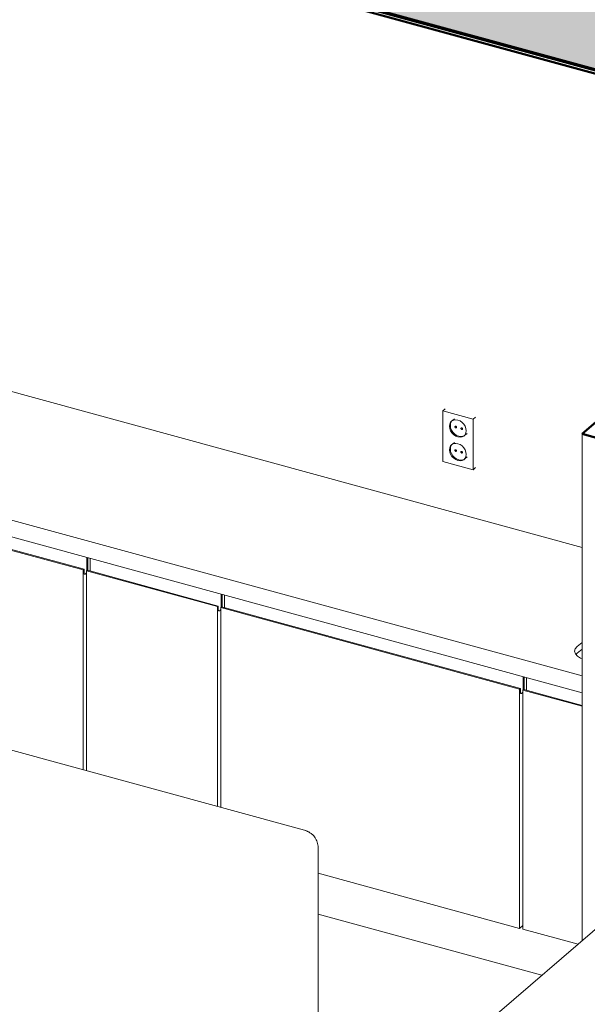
# Model space of a CAD drawing. Header units: millimetres. Extents: x 87779 to 155382, y -9103 to 37066.
# Tile 24 of 128: x 110672 to 112145, y 18254 to 20811. Entities that reach past the tile are written whole.
import ezdxf

# ---------------------------------------------------------------- set-up
doc = ezdxf.new("R2010")
doc.units = ezdxf.units.MM
for name, color, linetype, lineweight in [('0-2', 210, 'Continuous', 5), ('A21-----2', 130, 'Continuous', 70), ('A22-----5', 1, 'Continuous', 50), ('A29-----5', 135, 'Continuous', 9), ('A59----', 1, 'Continuous', 5), ('A69----', 1, 'Continuous', 5), ('A99-----4', 1, 'Continuous', 13), ('Food Service Equipment-1', 10, 'Continuous', 5)]:
    doc.layers.add(name, color=color, linetype=linetype, lineweight=lineweight)

# ---------------------------------------------------------------- blocks, each defined once
blk = doc.blocks.new('HSR-D_ABT_ARCH_Interieur_rvt-2-Werkcafe Pantry Axo')
at = {"layer": 'A29-----5'}
h = blk.add_hatch(dxfattribs=at)
h.set_pattern_fill('FP_5', color=256, style=0, pattern_type=2)
h.set_pattern_definition([(25.868, (-98102.49, 16311.64), (-114.905, 55.7134), []), (154.132, (-98102.49, 16311.64), (-114.905, -55.7134), []), (13.877, (-98102.489, 16311.644), (49.117564, 19.20893), [2, -95.24, 2, -52.884, -11.931]), (13.877, (-98102.489, 16311.644), (49.117564, 19.20893), [-152.125, 2, -9.931]), (37.81, (-98102.489, 16311.644), (21.697513, 28.731862), [1.462, -69.168, 1.462, -70.04, -8.72]), (37.81, (-98102.489, 16311.644), (21.697513, 28.731862), [-142.131, 1.462, -7.258]), (71.91, (-98102.489, 16311.644), (-3.179345, 30.55874), [1.098, -51.298, 1.098, -28.571, -6.55]), (71.91, (-98102.489, 16311.644), (-3.179345, 30.55874), [-82.065, 1.098, -5.452])])
h.paths.add_polyline_path([(-97053.9, 20459.2), (-96906.6, 20586), (-103548.5, 22401.9), (-103695.8, 22275.2), (-97062.4, 20461.6)])
at = {"layer": 'A21-----2'}
blk.add_line((-103695.8, 22275.2), (-97053.9, 20459.2), dxfattribs=at)
blk = doc.blocks.new('712 Werkcafe Derden - 712 Werkcafe Derden-18395349-Werkcafe Pantry Axo')
at = {"layer": 'Food Service Equipment-1'}
for p, q in [((-97896.2, 19440.5), (-103682.5, 21022.5)), ((-103977.2, 20769.1), (-97896.2, 19106.5)), ((-97896.2, 19062.8), (-103977.2, 20725.3)), ((-99530.4, 19474.6), (-99190.7, 19381.7)), ((-99528.4, 19476.3), (-99188.7, 19383.4)), ((-99181.3, 19414.1), (-99181.3, 19381)), ((-99178.9, 19380.9), (-99178.9, 19413.5)), ((-99172.6, 19379), (-99172.6, 19411.8)), ((-99188.7, 19383.4), (-99190.7, 19381.7)), ((-99190.7, 19381.7), (-99190.7, 18862.9)), ((-99188.7, 19374.7), (-99188.7, 19383.4)), ((-99182, 19379.3), (-99180, 19381)), ((-99182, 18860.5), (-99182, 19379.3)), ((-99182, 19379.3), (-98842.2, 19286.5)), ((-99181.3, 19381), (-99181.4, 19379.8)), ((-99180, 19381), (-98840.3, 19288.1)), ((-98832.9, 19318.9), (-98832.9, 19285.7)), ((-98830.5, 19286), (-98830.5, 19318.2)), ((-98824.2, 19283.7), (-98824.2, 19316.5)), ((-98840.3, 19288.1), (-98842.2, 19286.5)), ((-98842.2, 19286.5), (-98842.2, 18767.5)), ((-98840.3, 19279.4), (-98840.3, 19288.1)), ((-98833.5, 19284.1), (-98831.6, 19285.8)), ((-98833.5, 18765.1), (-98833.5, 19284.1)), ((-98833.5, 19284.1), (-98058.3, 19072.1)), ((-98832.9, 19285.7), (-98833, 19284.5)), ((-98831.6, 19285.8), (-98056.3, 19073.8)), ((-97908.9, 19182.8), (-97896.2, 19193.8)), ((-97908.9, 19165.4), (-97896.2, 19176.3)), ((-97912.1, 19162), (-97908.9, 19165.4)), ((-98048.9, 19104.5), (-98048.9, 19071.4)), ((-98046.5, 19071.1), (-98046.5, 19103.9)), ((-98040.2, 19069.4), (-98040.2, 19102.2)), ((-98056.3, 19073.8), (-98058.3, 19072.1)), ((-98056.3, 19065.1), (-98056.3, 19073.8)), ((-98058.3, 19072.1), (-98058.3, 18451.2)), ((-98049.6, 19069.7), (-98047.6, 19071.4)), ((-98049.6, 18448.8), (-98049.6, 19069.7)), ((-98049.6, 19069.7), (-97896.2, 19027.8)), ((-98048.9, 19071.4), (-98049, 19070.2)), ((-98047.6, 19071.4), (-97896.2, 19030)), ((-98058.3, 18451.2), (-98581.1, 18594.1)), ((-98000.4, 18329.2), (-98581.1, 18488)), ((-98058.3, 18451.2), (-98049.6, 18458.6)), ((-97906.7, 18409.7), (-98049.6, 18448.8))]:
    blk.add_line(p, q, dxfattribs=at)
for points in [[(-99181.9, 19376.8, 0), (-99182.4, 19375.4, 0), (-99183.2, 19373.7, 0), (-99184.1, 19372.3, 0), (-99185, 19371.3, 0), (-99186, 19370.7, 0), (-99186.9, 19370.6, 0), (-99187.6, 19370.9, 0), (-99188.2, 19371.8, 0), (-99188.6, 19373.1, 0), (-99188.7, 19374.7, 0)], [(-98833.5, 19281.7, 0), (-98834, 19280.2, 0), (-98834.8, 19278.5, 0), (-98835.6, 19277.1, 0), (-98836.6, 19276, 0), (-98837.6, 19275.4, 0), (-98838.4, 19275.3, 0), (-98839.2, 19275.7, 0), (-98839.8, 19276.5, 0), (-98840.2, 19277.8, 0), (-98840.3, 19279.4, 0)], [(-97915.5, 19170.7, 0), (-97913.9, 19176.8, 0), (-97908.9, 19182.8, 0)], [(-97896.5, 19151.5, 0), (-97900.2, 19153.1, 0), (-97908.4, 19158.2, 0), (-97913.6, 19164.1, 0), (-97915.5, 19170.5, 0)], [(-98049.6, 19067.2, 0), (-98050, 19065.8, 0), (-98050.8, 19064.1, 0), (-98051.7, 19062.7, 0), (-98052.6, 19061.7, 0), (-98053.6, 19061.1, 0), (-98054.5, 19061, 0), (-98055.2, 19061.4, 0), (-98055.8, 19062.2, 0), (-98056.2, 19063.5, 0), (-98056.3, 19065.1, 0)]]:
    blk.add_polyline3d(points, dxfattribs=at)
blk = doc.blocks.new('Undermounted Sink 24x18x12 - 24_ x 18_ x 12d_-15266988-Werkcafe Pantry Axo')
at = {"layer": 'A59----'}
for p, q in [((-97908.9, 19165.4), (-97896.2, 19176.3)), ((-97912.4, 19161.7), (-97908.9, 19165.4))]:
    blk.add_line(p, q, dxfattribs=at)
blk = doc.blocks.new('Electrical wall socket - Wall socket_Double WCD-17077541-Werkcafe Pantry Axo')
at = {"layer": 'A69----'}
for p, q in [((-98251.4, 19800), (-98257.6, 19794.7)), ((-98179.2, 19773.3), (-98257.6, 19794.7)), ((-98257.6, 19794.7), (-98257.6, 19663.5)), ((-98227.3, 19774.3), (-98232.6, 19769.8)), ((-98173, 19778.6), (-98179.2, 19773.3)), ((-98179.2, 19642.1), (-98179.2, 19773.3)), ((-98227.3, 19713.1), (-98232.6, 19708.6)), ((-98200, 19731.9), (-98194.7, 19736.4)), ((-98257.6, 19663.5), (-98179.2, 19642.1)), ((-98200, 19670.7), (-98194.7, 19675.2)), ((-98179.2, 19642.1), (-98173, 19647.4))]:
    blk.add_line(p, q, dxfattribs=at)
for points in [[(-98240.2, 19754.9, 0), (-98239.4, 19760.4, 0), (-98237.3, 19765.1, 0), (-98233.8, 19768.7, 0), (-98229.3, 19770.9, 0), (-98224, 19771.7, 0), (-98218.4, 19770.9, 0), (-98212.8, 19768.6, 0), (-98207.5, 19765, 0), (-98203, 19760.2, 0), (-98199.5, 19754.8, 0), (-98197.4, 19748.9, 0), (-98196.6, 19743, 0)], [(-98235.1, 19766.9, 0), (-98237.3, 19762.2, 0), (-98238, 19756.8, 0)], [(-98196.6, 19743, 0), (-98197.4, 19737.6, 0), (-98199.5, 19732.9, 0), (-98203, 19729.3, 0), (-98207.5, 19727.1, 0), (-98212.8, 19726.3, 0), (-98218.4, 19727.1, 0), (-98224, 19729.4, 0), (-98229.3, 19733, 0), (-98233.8, 19737.7, 0), (-98237.3, 19743.2, 0), (-98239.4, 19749.1, 0), (-98240.2, 19754.9, 0)], [(-98238, 19756.8, 0), (-98237.3, 19750.9, 0), (-98235.1, 19745.1, 0), (-98231.7, 19739.6, 0), (-98227.1, 19734.9, 0), (-98221.9, 19731.3, 0), (-98216.3, 19729, 0), (-98210.6, 19728.2, 0), (-98205.4, 19728.9, 0), (-98201.5, 19730.7, 0)], [(-98226.1, 19753.5, 0), (-98226.1, 19754.1, 0), (-98225.8, 19754.5, 0), (-98225.5, 19754.9, 0), (-98225.1, 19755.1, 0), (-98224.6, 19755.1, 0), (-98224, 19755.1, 0), (-98223.5, 19754.8, 0), (-98223, 19754.5, 0), (-98222.6, 19754, 0), (-98222.2, 19753.5, 0), (-98222, 19753, 0), (-98221.9, 19752.4, 0)], [(-98221.9, 19752.4, 0), (-98222, 19751.9, 0), (-98222.2, 19751.4, 0), (-98222.6, 19751.1, 0), (-98223, 19750.9, 0), (-98223.5, 19750.8, 0), (-98224, 19750.9, 0), (-98224.6, 19751.1, 0), (-98225.1, 19751.4, 0), (-98225.5, 19751.9, 0), (-98225.8, 19752.4, 0), (-98226.1, 19753, 0), (-98226.1, 19753.5, 0)], [(-98210.6, 19749.3, 0), (-98210.5, 19749.8, 0), (-98210.3, 19750.3, 0), (-98210, 19750.6, 0), (-98209.5, 19750.8, 0), (-98209, 19750.9, 0), (-98208.5, 19750.8, 0), (-98207.9, 19750.6, 0), (-98207.4, 19750.2, 0), (-98207, 19749.8, 0), (-98206.7, 19749.3, 0), (-98206.5, 19748.7, 0), (-98206.4, 19748.1, 0)], [(-98206.4, 19748.1, 0), (-98206.5, 19747.6, 0), (-98206.7, 19747.2, 0), (-98207, 19746.8, 0), (-98207.4, 19746.6, 0), (-98207.9, 19746.5, 0), (-98208.5, 19746.6, 0), (-98209, 19746.8, 0), (-98209.5, 19747.2, 0), (-98210, 19747.6, 0), (-98210.3, 19748.2, 0), (-98210.5, 19748.7, 0), (-98210.6, 19749.3, 0)], [(-98240.2, 19693.7, 0), (-98239.4, 19699.2, 0), (-98237.3, 19703.9, 0), (-98233.8, 19707.4, 0), (-98229.3, 19709.7, 0), (-98224, 19710.4, 0), (-98218.4, 19709.6, 0), (-98212.8, 19707.4, 0), (-98207.5, 19703.7, 0), (-98203, 19699, 0), (-98199.5, 19693.5, 0), (-98197.4, 19687.7, 0), (-98196.6, 19681.8, 0)], [(-98196.6, 19681.8, 0), (-98197.4, 19676.4, 0), (-98199.5, 19671.7, 0), (-98203, 19668.1, 0), (-98207.5, 19665.9, 0), (-98212.8, 19665.1, 0), (-98218.4, 19665.9, 0), (-98224, 19668.2, 0), (-98229.3, 19671.8, 0), (-98233.8, 19676.5, 0), (-98237.3, 19682, 0), (-98239.4, 19687.9, 0), (-98240.2, 19693.7, 0)], [(-98235.1, 19705.7, 0), (-98237.3, 19701, 0), (-98238, 19695.6, 0)], [(-98238, 19695.6, 0), (-98237.3, 19689.7, 0), (-98235.1, 19683.8, 0), (-98231.7, 19678.4, 0), (-98227.1, 19673.7, 0), (-98221.9, 19670, 0), (-98216.3, 19667.7, 0), (-98210.6, 19667, 0), (-98205.4, 19667.7, 0), (-98201.5, 19669.5, 0)], [(-98226.1, 19692.3, 0), (-98226.1, 19692.8, 0), (-98225.8, 19693.3, 0), (-98225.5, 19693.6, 0), (-98225.1, 19693.8, 0), (-98224.6, 19693.9, 0), (-98224, 19693.8, 0), (-98223.5, 19693.6, 0), (-98223, 19693.3, 0), (-98222.6, 19692.8, 0), (-98222.2, 19692.3, 0), (-98222, 19691.7, 0), (-98221.9, 19691.2, 0)], [(-98221.9, 19691.2, 0), (-98222, 19690.6, 0), (-98222.2, 19690.2, 0), (-98222.6, 19689.8, 0), (-98223, 19689.6, 0), (-98223.5, 19689.6, 0), (-98224, 19689.6, 0), (-98224.6, 19689.9, 0), (-98225.1, 19690.2, 0), (-98225.5, 19690.7, 0), (-98225.8, 19691.2, 0), (-98226.1, 19691.7, 0), (-98226.1, 19692.3, 0)], [(-98210.6, 19688.1, 0), (-98210.5, 19688.6, 0), (-98210.3, 19689, 0), (-98210, 19689.4, 0), (-98209.5, 19689.6, 0), (-98209, 19689.7, 0), (-98208.5, 19689.6, 0), (-98207.9, 19689.4, 0), (-98207.4, 19689, 0), (-98207, 19688.6, 0), (-98206.7, 19688, 0), (-98206.5, 19687.5, 0), (-98206.4, 19686.9, 0)], [(-98206.4, 19686.9, 0), (-98206.5, 19686.4, 0), (-98206.7, 19685.9, 0), (-98207, 19685.6, 0), (-98207.4, 19685.4, 0), (-98207.9, 19685.3, 0), (-98208.5, 19685.4, 0), (-98209, 19685.6, 0), (-98209.5, 19686, 0), (-98210, 19686.4, 0), (-98210.3, 19686.9, 0), (-98210.5, 19687.5, 0), (-98210.6, 19688.1, 0)]]:
    blk.add_polyline3d(points, dxfattribs=at)
blk = doc.blocks.new('712 Werkcafe Barista - 712 Werkcafe Barista-18415524-Werkcafe Pantry Axo')
at = {"layer": 'Food Service Equipment-1'}
blk.add_line((-97821, 18483.6), (-98164.8, 18187.9), dxfattribs=at)
blk = doc.blocks.new('712 Werkcafe Eiland - 712 Werkcafe Eiland-18433871-Werkcafe Pantry Axo')
at = {"layer": 'Food Service Equipment-1'}
for p, q in [((-98616.8, 18706), (-102841.5, 19861)), ((-98581.1, 17978.3), (-98581.1, 18660.5))]:
    blk.add_line(p, q, dxfattribs=at)
blk.add_polyline3d([(-98581.1, 18660.5, 0), (-98581.3, 18664.3, 0), (-98581.7, 18668, 0), (-98582.5, 18671.6, 0), (-98583.5, 18675.1, 0), (-98584.7, 18678.3, 0), (-98586.1, 18681.3, 0), (-98587.6, 18684.1, 0), (-98589.2, 18686.6, 0), (-98590.9, 18688.9, 0), (-98592.6, 18691, 0), (-98594.3, 18692.9, 0), (-98596, 18694.5, 0), (-98597.7, 18696, 0), (-98599.3, 18697.4, 0), (-98601, 18698.6, 0), (-98602.5, 18699.6, 0), (-98604.1, 18700.6, 0), (-98605.6, 18701.5, 0), (-98607, 18702.2, 0), (-98608.5, 18702.9, 0), (-98609.8, 18703.6, 0), (-98611.2, 18704.1, 0), (-98612.5, 18704.6, 0), (-98613.8, 18705.1, 0), (-98615, 18705.5, 0), (-98616.3, 18705.9, 0), (-98616.8, 18706, 0)], dxfattribs=at)

msp = doc.modelspace()

# ---------------------------------------------------------------- linework, layer by layer
at = {"layer": 'A22-----5'}
for p, q in [((106192.4, 22303.6), (112964.9, 20452)), ((112992.2, 20455.7), (106202.2, 22312.1)), ((112964.9, 20452), (112131.1, 19735)), ((112131.1, 19735), (116508.3, 18538.3))]:
    msp.add_line(p, q, dxfattribs=at)
at = {"layer": 'A99-----4'}
msp.add_line((112131.1, 19735), (112131.1, 18418.8), dxfattribs=at)

# ---------------------------------------------------------------- block references
at = {"layer": '0-2'}
msp.add_blockref('HSR-D_ABT_ARCH_Interieur_rvt-2-Werkcafe Pantry Axo', (210027.3, 0), dxfattribs=at)
at = {"layer": 'A59----'}
msp.add_blockref('Undermounted Sink 24x18x12 - 24_ x 18_ x 12d_-15266988-Werkcafe Pantry Axo', (210027.3, 0), dxfattribs=at)
at = {"layer": 'A69----'}
msp.add_blockref('Electrical wall socket - Wall socket_Double WCD-17077541-Werkcafe Pantry Axo', (210027.3, 0), dxfattribs=at)
at = {"layer": 'Food Service Equipment-1'}
for name in ['712 Werkcafe Derden - 712 Werkcafe Derden-18395349-Werkcafe Pantry Axo', '712 Werkcafe Eiland - 712 Werkcafe Eiland-18433871-Werkcafe Pantry Axo', '712 Werkcafe Barista - 712 Werkcafe Barista-18415524-Werkcafe Pantry Axo']:
    msp.add_blockref(name, (210027.3, 0), dxfattribs=at)

doc.saveas('drawing.dxf')
